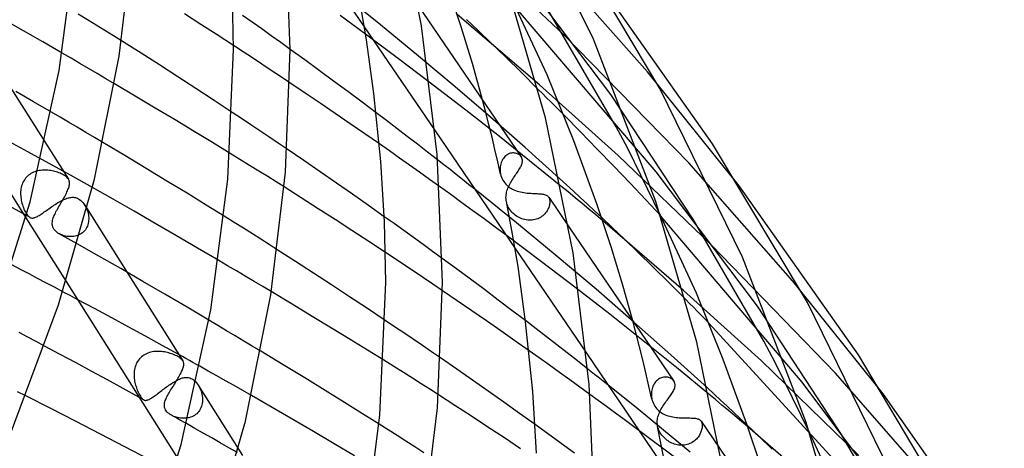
# Model space of a CAD drawing. Header units: millimetres. Extents: x -657 to 657, y -323 to 528.
# Tile 126 of 131: x 412 to 482, y 253 to 284. Entities that reach past the tile are written whole.
import ezdxf

# ---------------------------------------------------------------- set-up
doc = ezdxf.new("R2010")
doc.units = ezdxf.units.MM
doc.layers.add('HIDDEN', color=7, linetype='Continuous')
doc.layers.add('THICK', color=7, linetype='Continuous')

msp = doc.modelspace()

# ---------------------------------------------------------------- linework, layer by layer
at = {"layer": 'HIDDEN'}
for p, q in [((450.58, 282.505), (444.285, 288.509)), ((456.507, 279.889), (449.03, 288.315)), ((453.914, 278.284), (446.818, 287.691)), ((437.637, 283.223), (434.879, 285.44)), ((454.288, 276.006), (449.3, 284.597)), ((416.917, 283.577), (416.27, 283.975)), ((428.56, 283.409), (427.885, 283.887)), ((448.864, 278.984), (443.056, 283.944)), ((457.12, 272.833), (447.24, 284.376)), ((417.547, 283.188), (416.917, 283.577)), ((418.159, 282.808), (417.547, 283.188)), ((429.235, 282.93), (428.56, 283.409)), ((440.323, 281.015), (437.637, 283.223)), ((444.51, 282.834), (443.711, 283.588)), ((418.751, 282.44), (418.159, 282.808)), ((429.908, 282.45), (429.235, 282.93)), ((436.486, 283.078), (441.486, 275.726)), ((438.997, 280.749), (436.573, 282.552)), ((445.429, 281.951), (444.51, 282.834)), ((459.409, 273.454), (450.58, 282.505)), ((419.323, 282.082), (418.751, 282.44)), ((430.58, 281.968), (429.908, 282.45)), ((431.25, 281.485), (430.58, 281.968)), ((446.461, 280.948), (445.429, 281.951)), ((415.759, 280.856), (415.14, 281.217)), ((427.917, 281.315), (427.25, 281.752)), ((428.583, 280.877), (427.917, 281.315)), ((416.377, 280.495), (415.759, 280.856)), ((416.993, 280.134), (416.377, 280.495)), ((429.247, 280.439), (428.583, 280.877)), ((429.909, 280), (429.247, 280.439)), ((441.359, 278.961), (438.997, 280.749)), ((442.905, 278.844), (440.323, 281.015)), ((447.584, 279.843), (446.461, 280.948)), ((417.607, 279.773), (416.993, 280.134)), ((418.219, 279.412), (417.607, 279.773)), ((430.568, 279.561), (429.909, 280)), ((448.78, 278.655), (447.584, 279.843)), ((462.985, 271.837), (456.507, 279.889)), ((418.828, 279.053), (418.219, 279.412)), ((431.225, 279.122), (430.568, 279.561)), ((443.65, 277.195), (441.359, 278.961)), ((445.402, 276.697), (442.905, 278.844)), ((454.415, 273.991), (448.864, 278.984)), ((445.07, 277.034), (444.841, 277.906)), ((459.749, 269.434), (453.914, 278.284)), ((414.983, 276.69), (414.373, 277.048)), ((427.808, 276.594), (427.157, 277.026)), ((438.057, 276.447), (437.315, 277.009)), ((445.921, 275.413), (443.65, 277.195)), ((445.293, 276.162), (445.07, 277.034)), ((415.592, 276.332), (414.983, 276.69)), ((416.2, 275.974), (415.592, 276.332)), ((428.457, 276.161), (427.808, 276.594)), ((438.792, 275.888), (438.057, 276.447)), ((447.856, 274.537), (445.402, 276.697)), ((451.752, 275.654), (450.575, 276.85)), ((416.805, 275.615), (416.2, 275.974)), ((417.408, 275.258), (416.805, 275.615)), ((429.103, 275.729), (428.457, 276.161)), ((429.747, 275.297), (429.103, 275.729)), ((439.519, 275.332), (438.792, 275.888)), ((445.509, 275.289), (445.293, 276.162)), ((452.936, 274.441), (451.752, 275.654)), ((455.106, 274.468), (454.288, 276.006)), ((412.698, 274.249), (411.165, 275.082)), ((413.92, 274.938), (415.573, 272.314)), ((418.008, 274.901), (417.408, 275.258)), ((430.387, 274.865), (429.747, 275.297)), ((431.024, 274.434), (430.387, 274.865)), ((440.237, 274.779), (439.519, 275.332)), ((445.718, 274.416), (445.509, 275.289)), ((448.17, 273.616), (445.921, 275.413)), ((414.213, 273.419), (412.698, 274.249)), ((427.7, 273.702), (426.995, 274.135)), ((438.261, 274.302), (437.551, 274.799)), ((438.969, 273.803), (438.261, 274.302)), ((440.951, 274.227), (440.237, 274.779)), ((441.664, 273.671), (440.951, 274.227)), ((445.92, 273.542), (445.718, 274.416)), ((446.822, 274.137), (446.751, 274.115)), ((446.893, 274.152), (446.822, 274.137)), ((446.964, 274.16), (446.893, 274.152)), ((447.033, 274.162), (446.964, 274.16)), ((447.101, 274.158), (447.033, 274.162)), ((447.166, 274.148), (447.101, 274.158)), ((447.229, 274.132), (447.166, 274.148)), ((447.289, 274.112), (447.229, 274.132)), ((450.269, 272.366), (447.856, 274.537)), ((454.11, 273.226), (452.936, 274.441)), ((457.418, 269.751), (455.106, 274.468)), ((428.38, 273.282), (427.7, 273.702)), ((439.677, 273.303), (438.969, 273.803)), ((446.115, 272.668), (445.92, 273.542)), ((446.15, 273.455), (446.124, 273.366)), ((446.182, 273.54), (446.15, 273.455)), ((446.22, 273.622), (446.182, 273.54)), ((446.262, 273.7), (446.22, 273.622)), ((446.31, 273.773), (446.262, 273.7)), ((446.363, 273.841), (446.31, 273.773)), ((446.42, 273.903), (446.363, 273.841)), ((446.481, 273.959), (446.42, 273.903)), ((446.545, 274.008), (446.481, 273.959)), ((446.612, 274.051), (446.545, 274.008)), ((446.681, 274.087), (446.612, 274.051)), ((446.751, 274.115), (446.681, 274.087)), ((447.346, 274.086), (447.289, 274.112)), ((447.399, 274.056), (447.346, 274.086)), ((447.447, 274.023), (447.399, 274.056)), ((447.492, 273.985), (447.447, 274.023)), ((447.531, 273.944), (447.492, 273.985)), ((447.565, 273.9), (447.531, 273.944)), ((450.382, 271.818), (448.17, 273.616)), ((460.991, 267.662), (454.415, 273.991)), ((466.759, 265.108), (459.409, 273.454)), ((413.02, 272.756), (412.93, 272.706)), ((413.113, 272.8), (413.02, 272.756)), ((413.208, 272.838), (413.113, 272.8)), ((413.306, 272.87), (413.208, 272.838)), ((413.405, 272.897), (413.306, 272.87)), ((413.507, 272.918), (413.405, 272.897)), ((413.609, 272.934), (413.507, 272.918)), ((413.712, 272.945), (413.609, 272.934)), ((413.816, 272.951), (413.712, 272.945)), ((413.92, 272.952), (413.816, 272.951)), ((414.023, 272.949), (413.92, 272.952)), ((414.126, 272.942), (414.023, 272.949)), ((414.228, 272.931), (414.126, 272.942)), ((415.723, 272.583), (414.213, 273.419)), ((414.329, 272.916), (414.228, 272.931)), ((414.429, 272.898), (414.329, 272.916)), ((414.528, 272.876), (414.429, 272.898)), ((414.624, 272.851), (414.528, 272.876)), ((414.719, 272.824), (414.624, 272.851)), ((414.81, 272.794), (414.719, 272.824)), ((414.899, 272.762), (414.81, 272.794)), ((414.985, 272.728), (414.899, 272.762)), ((429.034, 272.877), (428.38, 273.282)), ((429.659, 272.487), (429.034, 272.877)), ((440.384, 272.801), (439.677, 273.303)), ((441.09, 272.297), (440.384, 272.801)), ((446.081, 273.09), (446.079, 272.995)), ((446.079, 272.995), (446.08, 272.941)), ((446.08, 272.941), (446.083, 272.887)), ((446.09, 273.183), (446.081, 273.09)), ((446.083, 272.887), (446.088, 272.832)), ((446.088, 272.832), (446.095, 272.778)), ((446.104, 273.276), (446.09, 273.183)), ((446.095, 272.778), (446.104, 272.723)), ((446.124, 273.366), (446.104, 273.276)), ((455.261, 272.022), (454.11, 273.226)), ((464.259, 263.323), (457.12, 272.833)), ((412.38, 272.113), (412.337, 272.02)), ((412.429, 272.203), (412.38, 272.113)), ((412.485, 272.29), (412.429, 272.203)), ((412.546, 272.372), (412.485, 272.29)), ((412.613, 272.449), (412.546, 272.372)), ((412.685, 272.521), (412.613, 272.449)), ((412.762, 272.588), (412.685, 272.521)), ((412.844, 272.65), (412.762, 272.588)), ((412.93, 272.706), (412.844, 272.65)), ((415.066, 272.693), (414.985, 272.728)), ((415.143, 272.656), (415.066, 272.693)), ((415.216, 272.617), (415.143, 272.656)), ((415.298, 272.569), (415.216, 272.617)), ((415.372, 272.519), (415.298, 272.569)), ((415.436, 272.468), (415.372, 272.519)), ((415.491, 272.416), (415.436, 272.468)), ((415.538, 272.363), (415.491, 272.416)), ((415.576, 272.309), (415.538, 272.363)), ((415.603, 272.26), (415.576, 272.309)), ((415.623, 272.21), (415.603, 272.26)), ((415.638, 272.158), (415.623, 272.21)), ((415.648, 272.103), (415.638, 272.158)), ((415.652, 272.047), (415.648, 272.103)), ((415.651, 271.988), (415.652, 272.047)), ((417.269, 271.718), (415.723, 272.583)), ((430.255, 272.114), (429.659, 272.487)), ((430.819, 271.759), (430.255, 272.114)), ((441.794, 271.791), (441.09, 272.297)), ((446.104, 272.723), (446.115, 272.668)), ((446.115, 272.668), (446.143, 272.559)), ((446.143, 272.559), (446.179, 272.451)), ((446.179, 272.451), (446.224, 272.344)), ((446.224, 272.344), (446.278, 272.24)), ((446.278, 272.24), (446.339, 272.141)), ((446.339, 272.141), (446.407, 272.047)), ((446.407, 272.047), (446.482, 271.958)), ((412.201, 271.423), (412.197, 271.321)), ((412.209, 271.525), (412.201, 271.423)), ((412.224, 271.627), (412.209, 271.525)), ((412.243, 271.728), (412.224, 271.627)), ((412.268, 271.827), (412.243, 271.728)), ((412.3, 271.925), (412.268, 271.827)), ((412.337, 272.02), (412.3, 271.925)), ((415.435, 271.322), (415.476, 271.409)), ((415.476, 271.409), (415.513, 271.492)), ((415.513, 271.492), (415.546, 271.572)), ((415.546, 271.572), (415.575, 271.65)), ((415.575, 271.65), (415.6, 271.724)), ((415.6, 271.724), (415.62, 271.794)), ((415.62, 271.794), (415.635, 271.862)), ((415.635, 271.862), (415.646, 271.926)), ((415.646, 271.926), (415.651, 271.988)), ((447.25, 269.212), (444.295, 271.595)), ((446.482, 271.958), (446.565, 271.875)), ((446.565, 271.875), (446.654, 271.798)), ((446.654, 271.798), (446.748, 271.727)), ((446.748, 271.727), (446.848, 271.663)), ((446.848, 271.663), (446.951, 271.606)), ((446.951, 271.606), (447.058, 271.554)), ((447.058, 271.554), (447.169, 271.509)), ((447.169, 271.509), (447.282, 271.469)), ((447.282, 271.469), (447.398, 271.434)), ((447.398, 271.434), (447.516, 271.405)), ((447.516, 271.405), (447.636, 271.38)), ((447.636, 271.38), (447.758, 271.359)), ((447.758, 271.359), (447.881, 271.342)), ((456.373, 270.844), (455.261, 272.022)), ((412.197, 271.321), (412.198, 271.219)), ((412.198, 271.219), (412.203, 271.117)), ((412.203, 271.117), (412.212, 271.016)), ((412.212, 271.016), (412.226, 270.917)), ((412.226, 270.917), (412.242, 270.818)), ((412.242, 270.818), (412.263, 270.722)), ((412.263, 270.722), (412.29, 270.61)), ((414.814, 270.634), (414.901, 270.686)), ((414.901, 270.686), (414.987, 270.735)), ((414.987, 270.735), (415.071, 270.781)), ((415.015, 270.561), (415.072, 270.659)), ((415.071, 270.781), (415.154, 270.824)), ((415.072, 270.659), (415.129, 270.757)), ((415.129, 270.757), (415.185, 270.855)), ((415.154, 270.824), (415.236, 270.864)), ((415.185, 270.855), (415.239, 270.952)), ((415.236, 270.864), (415.317, 270.9)), ((415.239, 270.952), (415.292, 271.047)), ((415.292, 271.047), (415.342, 271.141)), ((415.317, 270.9), (415.396, 270.931)), ((415.342, 271.141), (415.39, 271.233)), ((415.39, 271.233), (415.435, 271.322)), ((415.396, 270.931), (415.475, 270.959)), ((415.475, 270.959), (415.551, 270.983)), ((415.551, 270.983), (415.627, 271.002)), ((415.627, 271.002), (415.703, 271.016)), ((415.703, 271.016), (415.778, 271.025)), ((415.778, 271.025), (415.852, 271.029)), ((415.852, 271.029), (415.926, 271.027)), ((415.926, 271.027), (415.999, 271.019)), ((415.999, 271.019), (416.072, 271.004)), ((416.072, 271.004), (416.144, 270.983)), ((416.144, 270.983), (416.215, 270.955)), ((416.215, 270.955), (416.285, 270.92)), ((416.285, 270.92), (416.371, 270.866)), ((416.371, 270.866), (416.454, 270.802)), ((416.454, 270.802), (416.533, 270.728)), ((416.533, 270.728), (416.607, 270.645)), ((446.547, 270.625), (446.524, 270.723)), ((447.881, 271.342), (448.004, 271.328)), ((448.004, 271.328), (448.126, 271.317)), ((448.126, 271.317), (448.246, 271.309)), ((448.246, 271.309), (448.364, 271.302)), ((448.364, 271.302), (448.478, 271.297)), ((448.478, 271.297), (448.589, 271.293)), ((448.589, 271.293), (448.695, 271.288)), ((448.695, 271.288), (448.796, 271.283)), ((448.796, 271.283), (448.891, 271.276)), ((448.891, 271.276), (448.98, 271.268)), ((448.98, 271.268), (449.063, 271.258)), ((449.063, 271.258), (449.141, 271.244)), ((449.141, 271.244), (449.212, 271.228)), ((449.212, 271.228), (449.277, 271.207)), ((449.277, 271.207), (449.336, 271.183)), ((449.336, 271.183), (449.388, 271.154)), ((449.388, 271.154), (449.435, 271.121)), ((449.435, 271.121), (449.476, 271.083)), ((449.476, 271.083), (449.511, 271.039)), ((449.511, 271.039), (449.527, 271.014)), ((449.513, 271.036), (450.931, 268.952)), ((449.527, 271.014), (449.542, 270.988)), ((449.542, 270.988), (449.554, 270.959)), ((449.554, 270.959), (449.566, 270.93)), ((449.566, 270.93), (449.575, 270.899)), ((449.575, 270.899), (449.583, 270.867)), ((449.583, 270.867), (449.592, 270.808)), ((449.596, 270.68), (449.59, 270.612)), ((449.592, 270.808), (449.597, 270.746)), ((449.597, 270.746), (449.596, 270.68)), ((457.432, 269.707), (456.373, 270.844)), ((412.29, 270.61), (412.321, 270.502)), ((412.321, 270.502), (412.355, 270.398)), ((412.355, 270.398), (412.392, 270.298)), ((412.392, 270.298), (412.433, 270.197)), ((412.433, 270.197), (412.481, 270.091)), ((412.481, 270.091), (412.536, 269.983)), ((412.536, 269.983), (412.597, 269.878)), ((413.789, 269.935), (413.867, 269.989)), ((413.867, 269.989), (413.948, 270.046)), ((413.948, 270.046), (414.031, 270.104)), ((414.031, 270.104), (414.115, 270.164)), ((414.115, 270.164), (414.201, 270.224)), ((414.201, 270.224), (414.287, 270.285)), ((414.287, 270.285), (414.375, 270.346)), ((414.375, 270.346), (414.464, 270.406)), ((414.464, 270.406), (414.552, 270.466)), ((414.552, 270.466), (414.64, 270.524)), ((414.64, 270.524), (414.727, 270.58)), ((414.653, 269.904), (414.698, 269.993)), ((414.698, 269.993), (414.746, 270.084)), ((414.727, 270.58), (414.814, 270.634)), ((414.746, 270.084), (414.797, 270.177)), ((414.797, 270.177), (414.849, 270.272)), ((414.849, 270.272), (414.904, 270.367)), ((414.904, 270.367), (414.959, 270.463)), ((414.959, 270.463), (415.015, 270.561)), ((416.607, 270.645), (416.677, 270.556)), ((416.677, 270.556), (416.74, 270.46)), ((416.731, 270.474), (419.723, 265.724)), ((416.74, 270.46), (416.79, 270.374)), ((416.79, 270.374), (416.836, 270.284)), ((416.836, 270.284), (416.876, 270.191)), ((416.876, 270.191), (416.912, 270.095)), ((416.912, 270.095), (416.943, 269.998)), ((416.943, 269.998), (416.968, 269.898)), ((446.578, 270.527), (446.547, 270.625)), ((446.616, 270.431), (446.578, 270.527)), ((446.661, 270.338), (446.616, 270.431)), ((446.713, 270.247), (446.661, 270.338)), ((446.771, 270.158), (446.713, 270.247)), ((446.836, 270.071), (446.771, 270.158)), ((446.908, 269.988), (446.836, 270.071)), ((446.984, 269.91), (446.908, 269.988)), ((449.35, 270.007), (449.295, 269.932)), ((449.4, 270.083), (449.35, 270.007)), ((449.444, 270.16), (449.4, 270.083)), ((449.482, 270.238), (449.444, 270.16)), ((449.515, 270.315), (449.482, 270.238)), ((449.542, 270.392), (449.515, 270.315)), ((449.563, 270.467), (449.542, 270.392)), ((449.579, 270.541), (449.563, 270.467)), ((449.59, 270.612), (449.579, 270.541)), ((412.472, 269.811), (412.395, 269.854)), ((412.548, 269.769), (412.472, 269.811)), ((412.625, 269.727), (412.548, 269.769)), ((412.569, 269.577), (415.409, 265.068)), ((412.597, 269.878), (412.66, 269.785)), ((412.701, 269.685), (412.625, 269.727)), ((412.66, 269.785), (412.718, 269.713)), ((412.777, 269.643), (412.701, 269.685)), ((412.718, 269.713), (412.77, 269.661)), ((412.77, 269.661), (412.816, 269.624)), ((412.854, 269.601), (412.777, 269.643)), ((412.816, 269.624), (412.858, 269.598)), ((412.858, 269.598), (412.898, 269.58)), ((412.898, 269.58), (412.939, 269.567)), ((412.939, 269.567), (412.981, 269.56)), ((412.981, 269.56), (413.024, 269.558)), ((413.024, 269.558), (413.068, 269.561)), ((413.068, 269.561), (413.115, 269.569)), ((413.115, 269.569), (413.163, 269.582)), ((413.163, 269.582), (413.213, 269.599)), ((413.213, 269.599), (413.266, 269.62)), ((413.266, 269.62), (413.322, 269.646)), ((413.322, 269.646), (413.38, 269.676)), ((413.38, 269.676), (413.441, 269.711)), ((413.441, 269.711), (413.505, 269.749)), ((413.505, 269.749), (413.572, 269.79)), ((413.572, 269.79), (413.642, 269.836)), ((413.642, 269.836), (413.714, 269.884)), ((413.714, 269.884), (413.789, 269.935)), ((414.431, 269.206), (414.44, 269.299)), ((414.44, 269.299), (414.457, 269.393)), ((414.457, 269.393), (414.482, 269.489)), ((414.482, 269.489), (414.508, 269.568)), ((414.508, 269.568), (414.538, 269.649)), ((414.538, 269.649), (414.573, 269.732)), ((414.573, 269.732), (414.611, 269.817)), ((414.611, 269.817), (414.653, 269.904)), ((416.968, 269.898), (416.988, 269.797)), ((416.993, 269.289), (416.974, 269.19)), ((416.988, 269.797), (417.002, 269.695)), ((417.005, 269.389), (416.993, 269.289)), ((417.002, 269.695), (417.009, 269.593)), ((417.011, 269.491), (417.005, 269.389)), ((417.009, 269.593), (417.011, 269.491)), ((427.281, 269.258), (426.591, 269.688)), ((438.585, 269.17), (437.9, 269.659)), ((447.064, 269.837), (446.984, 269.91)), ((447.148, 269.769), (447.064, 269.837)), ((447.236, 269.706), (447.148, 269.769)), ((447.326, 269.649), (447.236, 269.706)), ((447.419, 269.597), (447.326, 269.649)), ((447.515, 269.551), (447.419, 269.597)), ((447.614, 269.51), (447.515, 269.551)), ((447.715, 269.475), (447.614, 269.51)), ((447.818, 269.447), (447.715, 269.475)), ((447.923, 269.425), (447.818, 269.447)), ((448.029, 269.41), (447.923, 269.425)), ((448.135, 269.403), (448.029, 269.41)), ((448.242, 269.402), (448.135, 269.403)), ((448.347, 269.41), (448.242, 269.402)), ((448.452, 269.425), (448.347, 269.41)), ((448.555, 269.447), (448.452, 269.425)), ((448.655, 269.477), (448.555, 269.447)), ((448.751, 269.515), (448.655, 269.477)), ((448.843, 269.558), (448.751, 269.515)), ((448.932, 269.609), (448.843, 269.558)), ((449.015, 269.665), (448.932, 269.609)), ((449.094, 269.726), (449.015, 269.665)), ((449.167, 269.791), (449.094, 269.726)), ((449.234, 269.86), (449.167, 269.791)), ((449.295, 269.932), (449.234, 269.86)), ((454.008, 268.897), (453.248, 269.614)), ((459.05, 264.446), (453.33, 269.373)), ((467.425, 257.969), (457.446, 269.692)), ((464.713, 260.868), (459.749, 269.434)), ((414.432, 269.116), (414.431, 269.206)), ((414.444, 269.027), (414.432, 269.116)), ((414.468, 268.941), (414.444, 269.027)), ((414.503, 268.858), (414.468, 268.941)), ((414.55, 268.777), (414.503, 268.858)), ((414.61, 268.699), (414.55, 268.777)), ((414.679, 268.627), (414.61, 268.699)), ((414.756, 268.562), (414.679, 268.627)), ((416.644, 268.59), (416.57, 268.525)), ((416.711, 268.662), (416.644, 268.59)), ((416.772, 268.739), (416.711, 268.662)), ((416.827, 268.821), (416.772, 268.739)), ((416.874, 268.907), (416.827, 268.821)), ((416.915, 268.998), (416.874, 268.907)), ((416.948, 269.093), (416.915, 268.998)), ((416.974, 269.19), (416.948, 269.093)), ((427.942, 268.844), (427.281, 269.258)), ((428.574, 268.446), (427.942, 268.844)), ((439.269, 268.68), (438.585, 269.17)), ((439.952, 268.188), (439.269, 268.68)), ((450.118, 266.845), (447.25, 269.212)), ((454.878, 268.062), (454.008, 268.897)), ((414.838, 268.503), (414.756, 268.562)), ((414.923, 268.452), (414.838, 268.503)), ((415.134, 268.334), (414.922, 268.452)), ((415.019, 268.402), (414.94, 268.443)), ((415.102, 268.367), (415.019, 268.402)), ((415.188, 268.335), (415.102, 268.367)), ((415.346, 268.215), (415.134, 268.334)), ((415.277, 268.308), (415.188, 268.335)), ((415.368, 268.285), (415.277, 268.308)), ((415.56, 268.095), (415.346, 268.215)), ((415.462, 268.267), (415.368, 268.285)), ((415.558, 268.254), (415.462, 268.267)), ((415.655, 268.247), (415.558, 268.254)), ((415.774, 267.975), (415.56, 268.095)), ((415.753, 268.246), (415.655, 268.247)), ((415.851, 268.25), (415.753, 268.246)), ((415.989, 267.854), (415.774, 267.975)), ((415.948, 268.261), (415.851, 268.25)), ((416.044, 268.278), (415.948, 268.261)), ((416.139, 268.302), (416.044, 268.278)), ((416.232, 268.333), (416.139, 268.302)), ((416.323, 268.371), (416.232, 268.333)), ((416.409, 268.416), (416.323, 268.371)), ((416.492, 268.467), (416.409, 268.416)), ((416.57, 268.525), (416.492, 268.467)), ((429.175, 268.066), (428.574, 268.446)), ((429.755, 267.697), (429.175, 268.066)), ((440.633, 267.696), (439.952, 268.188)), ((449.014, 266.468), (446.503, 268.35)), ((455.848, 267.12), (454.878, 268.062)), ((416.205, 267.732), (415.989, 267.854)), ((430.335, 267.326), (429.755, 267.697)), ((441.311, 267.203), (440.633, 267.696)), ((441.987, 266.71), (441.311, 267.203)), ((447.14, 267.412), (452.177, 260.007)), ((469.775, 258.603), (460.991, 267.662)), ((426.826, 266.193), (426.195, 266.565)), ((438.656, 266.673), (437.979, 267.122)), ((439.33, 266.224), (438.656, 266.673)), ((452.864, 264.523), (450.118, 266.845)), ((456.902, 266.085), (455.848, 267.12)), ((412.19, 265.929), (411.586, 266.244)), ((412.792, 265.614), (412.19, 265.929)), ((427.452, 265.822), (426.826, 266.193)), ((428.074, 265.453), (427.452, 265.822)), ((440.002, 265.774), (439.33, 266.224)), ((451.452, 264.608), (449.014, 266.468)), ((458.023, 264.973), (456.902, 266.085)), ((413.393, 265.299), (412.792, 265.614)), ((413.992, 264.983), (413.393, 265.299)), ((428.692, 265.085), (428.074, 265.453)), ((440.671, 265.325), (440.002, 265.774)), ((441.336, 264.876), (440.671, 265.325)), ((473.149, 257.143), (466.759, 265.108)), ((414.588, 264.668), (413.992, 264.983)), ((415.184, 264.353), (414.588, 264.668)), ((429.304, 264.72), (428.692, 265.085)), ((429.91, 264.358), (429.304, 264.72)), ((441.999, 264.428), (441.336, 264.876)), ((453.834, 262.756), (451.452, 264.608)), ((455.534, 262.212), (452.864, 264.523)), ((459.196, 263.8), (458.023, 264.973)), ((464.544, 259.47), (459.05, 264.446)), ((417.422, 263.158), (416.2, 263.812)), ((418.635, 262.506), (417.422, 263.158)), ((470.203, 254.264), (464.259, 263.323)), ((419.838, 261.854), (418.635, 262.506)), ((426.131, 261.968), (425.51, 262.337)), ((438.627, 261.879), (437.967, 262.323)), ((448.619, 261.74), (447.873, 262.311)), ((456.201, 260.881), (453.834, 262.756)), ((421.03, 261.204), (419.838, 261.854)), ((426.748, 261.6), (426.131, 261.968)), ((439.283, 261.436), (438.627, 261.879)), ((449.356, 261.172), (448.619, 261.74)), ((455.705, 261.37), (455.462, 262.289)), ((458.156, 259.886), (455.534, 262.212)), ((473.314, 248.513), (460.841, 262.138)), ((412.698, 261.146), (412.102, 261.461)), ((413.292, 260.831), (412.698, 261.146)), ((422.211, 260.556), (421.03, 261.204)), ((427.36, 261.234), (426.748, 261.6)), ((427.968, 260.87), (427.36, 261.234)), ((439.937, 260.993), (439.283, 261.436)), ((440.586, 260.551), (439.937, 260.993)), ((450.089, 260.605), (449.356, 261.172)), ((455.941, 260.45), (455.705, 261.37)), ((413.886, 260.516), (413.292, 260.831)), ((423.388, 259.906), (422.211, 260.556)), ((428.57, 260.508), (427.968, 260.87)), ((429.166, 260.149), (428.57, 260.508)), ((441.232, 260.109), (440.586, 260.551)), ((450.822, 260.034), (450.089, 260.605)), ((456.169, 259.53), (455.941, 260.45)), ((458.536, 258.998), (456.201, 260.881)), ((465.524, 259.339), (464.713, 260.868)), ((420.595, 259.598), (420.529, 259.516)), ((420.666, 259.675), (420.595, 259.598)), ((420.743, 259.746), (420.666, 259.675)), ((420.824, 259.811), (420.743, 259.746)), ((420.911, 259.871), (420.824, 259.811)), ((421.002, 259.925), (420.911, 259.871)), ((421.097, 259.972), (421.002, 259.925)), ((421.195, 260.013), (421.097, 259.972)), ((421.296, 260.048), (421.195, 260.013)), ((421.398, 260.077), (421.296, 260.048)), ((421.503, 260.099), (421.398, 260.077)), ((421.609, 260.117), (421.503, 260.099)), ((421.716, 260.128), (421.609, 260.117)), ((421.824, 260.135), (421.716, 260.128)), ((421.932, 260.136), (421.824, 260.135)), ((422.041, 260.132), (421.932, 260.136)), ((422.149, 260.124), (422.041, 260.132)), ((422.256, 260.112), (422.149, 260.124)), ((422.362, 260.096), (422.256, 260.112)), ((422.467, 260.075), (422.362, 260.096)), ((422.571, 260.052), (422.467, 260.075)), ((422.673, 260.025), (422.571, 260.052)), ((422.774, 259.995), (422.673, 260.025)), ((422.871, 259.963), (422.774, 259.995)), ((422.966, 259.928), (422.871, 259.963)), ((423.058, 259.891), (422.966, 259.928)), ((423.145, 259.853), (423.058, 259.891)), ((423.228, 259.813), (423.145, 259.853)), ((423.306, 259.771), (423.228, 259.813)), ((423.391, 259.721), (423.306, 259.771)), ((423.466, 259.671), (423.391, 259.721)), ((423.53, 259.621), (423.466, 259.671)), ((423.583, 259.571), (423.53, 259.621)), ((423.626, 259.522), (423.583, 259.571)), ((423.659, 259.474), (423.626, 259.522)), ((441.873, 259.669), (441.232, 260.109)), ((448.845, 259.675), (448.123, 260.186)), ((449.565, 259.161), (448.845, 259.675)), ((451.554, 259.46), (450.822, 260.034)), ((456.389, 258.61), (456.169, 259.53)), ((460.731, 257.548), (458.156, 259.886)), ((420.247, 258.849), (420.231, 258.746)), ((420.268, 258.951), (420.247, 258.849)), ((420.296, 259.052), (420.268, 258.951)), ((420.33, 259.151), (420.296, 259.052)), ((420.37, 259.247), (420.33, 259.151)), ((420.416, 259.34), (420.37, 259.247)), ((420.469, 259.43), (420.416, 259.34)), ((420.529, 259.516), (420.469, 259.43)), ((425.463, 258.744), (424.865, 259.081)), ((438.58, 259.061), (437.86, 259.511)), ((439.256, 258.636), (438.58, 259.061)), ((450.285, 258.646), (449.565, 259.161)), ((452.284, 258.885), (451.554, 259.46)), ((460.823, 257.122), (458.536, 258.998)), ((471.432, 252.785), (464.544, 259.47)), ((467.968, 254.345), (465.524, 259.339)), ((420.22, 258.642), (420.215, 258.539)), ((420.215, 258.539), (420.215, 258.435)), ((420.215, 258.435), (420.22, 258.331)), ((420.231, 258.746), (420.22, 258.642)), ((420.22, 258.331), (420.228, 258.229)), ((420.228, 258.229), (420.241, 258.129)), ((423.261, 258.105), (423.339, 258.143)), ((423.339, 258.143), (423.416, 258.178)), ((423.416, 258.178), (423.491, 258.208)), ((423.491, 258.208), (423.564, 258.234)), ((423.564, 258.234), (423.637, 258.256)), ((423.637, 258.256), (423.708, 258.273)), ((423.708, 258.273), (423.778, 258.286)), ((423.778, 258.286), (423.85, 258.293)), ((423.85, 258.293), (423.923, 258.295)), ((423.923, 258.295), (423.997, 258.291)), ((423.997, 258.291), (424.072, 258.279)), ((424.072, 258.279), (424.149, 258.259)), ((424.149, 258.259), (424.225, 258.23)), ((424.225, 258.23), (424.3, 258.193)), ((424.3, 258.193), (424.388, 258.138)), ((424.388, 258.138), (424.473, 258.071)), ((426.065, 258.404), (425.463, 258.744)), ((426.671, 258.061), (426.065, 258.404)), ((439.887, 258.236), (439.256, 258.636)), ((440.498, 257.847), (439.887, 258.236)), ((451.003, 258.13), (450.285, 258.646)), ((451.718, 257.613), (451.003, 258.13)), ((456.602, 257.689), (456.389, 258.61)), ((457.266, 258.164), (457.198, 258.112)), ((457.338, 258.208), (457.266, 258.164)), ((457.411, 258.245), (457.338, 258.208)), ((457.486, 258.275), (457.411, 258.245)), ((457.562, 258.297), (457.486, 258.275)), ((457.638, 258.312), (457.562, 258.297)), ((457.714, 258.32), (457.638, 258.312)), ((457.788, 258.321), (457.714, 258.32)), ((457.86, 258.315), (457.788, 258.321)), ((457.93, 258.304), (457.86, 258.315)), ((457.997, 258.286), (457.93, 258.304)), ((458.061, 258.264), (457.997, 258.286)), ((458.122, 258.236), (458.061, 258.264)), ((458.178, 258.204), (458.122, 258.236)), ((458.229, 258.168), (458.178, 258.204)), ((458.276, 258.128), (458.229, 258.168)), ((477.012, 250.325), (469.775, 258.603)), ((420.241, 258.129), (420.257, 258.03)), ((420.257, 258.03), (420.277, 257.933)), ((420.277, 257.933), (420.299, 257.838)), ((420.299, 257.838), (420.325, 257.743)), ((420.325, 257.743), (420.353, 257.651)), ((420.353, 257.651), (420.383, 257.561)), ((420.383, 257.561), (420.416, 257.472)), ((420.416, 257.472), (420.452, 257.382)), ((422.252, 257.433), (422.338, 257.497)), ((422.338, 257.497), (422.424, 257.561)), ((422.424, 257.561), (422.51, 257.624)), ((422.51, 257.624), (422.596, 257.686)), ((422.596, 257.686), (422.683, 257.747)), ((422.683, 257.747), (422.768, 257.806)), ((422.768, 257.806), (422.853, 257.863)), ((422.853, 257.863), (422.936, 257.917)), ((422.936, 257.917), (423.019, 257.968)), ((423.019, 257.968), (423.101, 258.017)), ((423.101, 258.017), (423.182, 258.063)), ((423.182, 258.063), (423.261, 258.105)), ((424.473, 258.071), (424.553, 257.996)), ((424.553, 257.996), (424.628, 257.911)), ((424.628, 257.911), (424.698, 257.819)), ((424.698, 257.819), (424.763, 257.721)), ((424.753, 257.737), (427.882, 252.769)), ((424.763, 257.721), (424.817, 257.627)), ((424.817, 257.627), (424.866, 257.53)), ((424.866, 257.53), (424.91, 257.43)), ((427.281, 257.714), (426.671, 258.061)), ((427.893, 257.364), (427.281, 257.714)), ((441.108, 257.456), (440.498, 257.847)), ((441.719, 257.065), (441.108, 257.456)), ((452.432, 257.095), (451.718, 257.613)), ((455.686, 256.16), (453.712, 257.749)), ((456.808, 256.768), (456.602, 257.689)), ((456.818, 257.488), (456.797, 257.393)), ((456.846, 257.581), (456.818, 257.488)), ((456.879, 257.671), (456.846, 257.581)), ((456.919, 257.757), (456.879, 257.671)), ((456.965, 257.839), (456.919, 257.757)), ((457.015, 257.916), (456.965, 257.839)), ((457.071, 257.987), (457.015, 257.916)), ((457.132, 258.053), (457.071, 257.987)), ((457.198, 258.112), (457.132, 258.053)), ((458.317, 258.085), (458.276, 258.128)), ((458.353, 258.038), (458.317, 258.085)), ((474.606, 248.357), (467.425, 257.969)), ((412.566, 256.986), (411.969, 257.287)), ((420.452, 257.382), (420.49, 257.293)), ((420.49, 257.293), (420.531, 257.206)), ((420.531, 257.206), (420.573, 257.123)), ((420.609, 256.872), (420.551, 256.904)), ((420.573, 257.123), (420.617, 257.044)), ((420.668, 256.839), (420.609, 256.872)), ((420.617, 257.044), (420.659, 256.973)), ((420.659, 256.973), (420.701, 256.91)), ((420.726, 256.807), (420.668, 256.839)), ((420.701, 256.91), (420.742, 256.855)), ((420.784, 256.775), (420.726, 256.807)), ((420.742, 256.855), (420.783, 256.808)), ((420.783, 256.808), (420.823, 256.768)), ((420.842, 256.743), (420.784, 256.775)), ((420.823, 256.768), (420.862, 256.735)), ((420.9, 256.711), (420.842, 256.743)), ((421.222, 256.717), (421.271, 256.74)), ((421.271, 256.74), (421.323, 256.766)), ((421.323, 256.766), (421.378, 256.797)), ((421.378, 256.797), (421.435, 256.833)), ((421.435, 256.833), (421.496, 256.872)), ((421.496, 256.872), (421.559, 256.915)), ((421.559, 256.915), (421.626, 256.962)), ((421.626, 256.962), (421.695, 257.012)), ((421.695, 257.012), (421.768, 257.066)), ((421.768, 257.066), (421.844, 257.122)), ((421.844, 257.122), (421.921, 257.181)), ((421.921, 257.181), (422.001, 257.242)), ((422.001, 257.242), (422.083, 257.304)), ((422.083, 257.304), (422.167, 257.368)), ((422.167, 257.368), (422.252, 257.433)), ((424.91, 257.43), (424.948, 257.327)), ((424.948, 257.327), (424.981, 257.221)), ((424.981, 257.221), (425.008, 257.114)), ((425.008, 257.114), (425.028, 257.005)), ((425.028, 257.005), (425.042, 256.896)), ((425.042, 256.896), (425.05, 256.786)), ((425.05, 256.786), (425.05, 256.677)), ((428.507, 257.012), (427.893, 257.364)), ((456.773, 257.198), (456.771, 257.098)), ((456.771, 257.098), (456.772, 257.043)), ((456.772, 257.043), (456.775, 256.989)), ((456.782, 257.296), (456.773, 257.198)), ((456.775, 256.989), (456.781, 256.933)), ((456.781, 256.933), (456.788, 256.878)), ((456.797, 257.393), (456.782, 257.296)), ((456.788, 256.878), (456.797, 256.823)), ((456.797, 256.823), (456.808, 256.768)), ((456.808, 256.768), (456.834, 256.663)), ((420.862, 256.735), (420.901, 256.71)), ((420.901, 256.71), (420.937, 256.693)), ((420.937, 256.693), (420.974, 256.682)), ((420.974, 256.682), (421.011, 256.676)), ((421.011, 256.676), (421.049, 256.675)), ((421.049, 256.675), (421.089, 256.678)), ((421.089, 256.678), (421.131, 256.687)), ((421.131, 256.687), (421.175, 256.7)), ((421.175, 256.7), (421.222, 256.717)), ((424.894, 256.059), (424.842, 255.969)), ((424.94, 256.154), (424.894, 256.059)), ((424.978, 256.254), (424.94, 256.154)), ((425.007, 256.357), (424.978, 256.254)), ((425.029, 256.462), (425.007, 256.357)), ((425.043, 256.569), (425.029, 256.462)), ((425.05, 256.677), (425.043, 256.569)), ((457.626, 254.575), (455.686, 256.16)), ((456.834, 256.663), (456.869, 256.559)), ((456.869, 256.559), (456.911, 256.457)), ((456.911, 256.457), (456.959, 256.359)), ((456.959, 256.359), (457.014, 256.265)), ((457.014, 256.265), (457.076, 256.176)), ((457.076, 256.176), (457.144, 256.091)), ((457.144, 256.091), (457.218, 256.012)), ((422.938, 255.582), (422.856, 255.625)), ((423.022, 255.545), (422.938, 255.582)), ((423.109, 255.511), (423.022, 255.545)), ((423.199, 255.481), (423.109, 255.511)), ((423.293, 255.456), (423.199, 255.481)), ((423.389, 255.435), (423.293, 255.456)), ((423.488, 255.419), (423.389, 255.435)), ((423.588, 255.409), (423.488, 255.419)), ((423.69, 255.404), (423.588, 255.409)), ((423.793, 255.405), (423.69, 255.404)), ((423.895, 255.413), (423.793, 255.405)), ((423.997, 255.428), (423.895, 255.413)), ((424.097, 255.449), (423.997, 255.428)), ((424.196, 255.478), (424.097, 255.449)), ((424.293, 255.514), (424.196, 255.478)), ((424.386, 255.557), (424.293, 255.514)), ((424.475, 255.608), (424.386, 255.557)), ((424.56, 255.666), (424.475, 255.608)), ((424.64, 255.732), (424.56, 255.666)), ((424.714, 255.805), (424.64, 255.732)), ((424.781, 255.884), (424.714, 255.805)), ((424.842, 255.969), (424.781, 255.884)), ((457.218, 256.012), (457.298, 255.937)), ((457.298, 255.937), (457.382, 255.869)), ((457.382, 255.869), (457.471, 255.807)), ((457.471, 255.807), (457.563, 255.751)), ((457.563, 255.751), (457.658, 255.7)), ((457.658, 255.7), (457.756, 255.655)), ((457.756, 255.655), (457.857, 255.615)), ((457.857, 255.615), (457.96, 255.58)), ((457.96, 255.58), (458.066, 255.549)), ((458.066, 255.549), (458.174, 255.522)), ((458.174, 255.522), (458.285, 255.5)), ((458.285, 255.5), (458.397, 255.481)), ((458.397, 255.481), (458.511, 255.466)), ((458.511, 255.466), (458.625, 255.454)), ((458.625, 255.454), (458.739, 255.445)), ((458.739, 255.445), (458.851, 255.438)), ((458.851, 255.438), (458.963, 255.434)), ((458.963, 255.434), (459.073, 255.431)), ((459.073, 255.431), (459.181, 255.43)), ((459.181, 255.43), (459.285, 255.429)), ((459.285, 255.429), (459.384, 255.429)), ((459.384, 255.429), (459.48, 255.428)), ((459.48, 255.428), (459.571, 255.427)), ((459.571, 255.427), (459.658, 255.424)), ((459.658, 255.424), (459.74, 255.42)), ((459.74, 255.42), (459.817, 255.414)), ((459.817, 255.414), (459.889, 255.405)), ((459.889, 255.405), (459.955, 255.393)), ((459.955, 255.393), (460.016, 255.379)), ((460.016, 255.379), (460.072, 255.36)), ((460.072, 255.36), (460.123, 255.338)), ((424.511, 254.695), (423.921, 255.028)), ((425.106, 254.358), (424.511, 254.695)), ((438.166, 254.59), (437.535, 254.991)), ((449.26, 254.454), (448.565, 254.957)), ((457.236, 254.744), (457.213, 254.838)), ((457.264, 254.652), (457.236, 254.744)), ((457.3, 254.561), (457.264, 254.652)), ((460.123, 255.338), (460.169, 255.312)), ((460.169, 255.312), (460.211, 255.282)), ((460.211, 255.282), (460.247, 255.247)), ((460.247, 255.247), (460.278, 255.208)), ((460.278, 255.208), (460.294, 255.183)), ((460.28, 255.205), (461.581, 253.292)), ((460.294, 255.183), (460.308, 255.157)), ((460.308, 255.157), (460.321, 255.129)), ((460.321, 255.129), (460.332, 255.1)), ((460.338, 254.662), (460.321, 254.59)), ((460.332, 255.1), (460.341, 255.069)), ((460.351, 254.731), (460.338, 254.662)), ((460.341, 255.069), (460.349, 255.037)), ((460.349, 255.037), (460.358, 254.982)), ((460.359, 254.798), (460.351, 254.731)), ((460.358, 254.982), (460.363, 254.924)), ((460.363, 254.863), (460.359, 254.798)), ((460.363, 254.924), (460.363, 254.863)), ((464.379, 254.123), (463.548, 254.92)), ((469.233, 249.906), (463.587, 254.807)), ((425.706, 254.017), (425.106, 254.358)), ((426.308, 253.673), (425.706, 254.017)), ((438.796, 254.188), (438.166, 254.59)), ((439.425, 253.784), (438.796, 254.188)), ((449.954, 253.95), (449.26, 254.454)), ((458.588, 252.518), (455.89, 254.548)), ((457.342, 254.472), (457.3, 254.561)), ((457.39, 254.385), (457.342, 254.472)), ((457.444, 254.299), (457.39, 254.385)), ((457.505, 254.216), (457.444, 254.299)), ((457.57, 254.136), (457.505, 254.216)), ((457.64, 254.061), (457.57, 254.136)), ((459.521, 253.002), (457.626, 254.575)), ((457.713, 253.99), (457.64, 254.061)), ((457.79, 253.923), (457.713, 253.99)), ((460.01, 254.005), (459.949, 253.937)), ((460.067, 254.075), (460.01, 254.005)), ((460.118, 254.147), (460.067, 254.075)), ((460.164, 254.221), (460.118, 254.147)), ((460.205, 254.295), (460.164, 254.221)), ((460.241, 254.369), (460.205, 254.295)), ((460.273, 254.444), (460.241, 254.369)), ((460.299, 254.518), (460.273, 254.444)), ((460.321, 254.59), (460.299, 254.518)), ((465.299, 253.229), (464.379, 254.123)), ((475.13, 245.744), (470.203, 254.264)), ((426.914, 253.326), (426.308, 253.673)), ((427.522, 252.977), (426.914, 253.326)), ((440.053, 253.379), (439.425, 253.784)), ((440.681, 252.973), (440.053, 253.379)), ((450.645, 253.447), (449.954, 253.95)), ((451.334, 252.942), (450.645, 253.447)), ((457.87, 253.861), (457.79, 253.923)), ((457.952, 253.803), (457.87, 253.861)), ((458.037, 253.75), (457.952, 253.803)), ((458.125, 253.702), (458.037, 253.75)), ((458.215, 253.658), (458.125, 253.702)), ((458.308, 253.618), (458.215, 253.658)), ((458.403, 253.584), (458.308, 253.618)), ((458.5, 253.556), (458.403, 253.584)), ((458.598, 253.533), (458.5, 253.556)), ((458.698, 253.516), (458.598, 253.533)), ((458.799, 253.505), (458.698, 253.516)), ((458.899, 253.5), (458.799, 253.505)), ((459, 253.503), (458.899, 253.5)), ((459.1, 253.512), (459, 253.503)), ((459.199, 253.527), (459.1, 253.512)), ((459.296, 253.55), (459.199, 253.527)), ((459.39, 253.579), (459.296, 253.55)), ((459.482, 253.614), (459.39, 253.579)), ((459.57, 253.655), (459.482, 253.614)), ((459.655, 253.702), (459.57, 253.655)), ((459.736, 253.755), (459.655, 253.702)), ((459.812, 253.812), (459.736, 253.755)), ((459.883, 253.873), (459.812, 253.812)), ((459.949, 253.937), (459.883, 253.873))]:
    msp.add_line(p, q, dxfattribs=at)
at = {"layer": 'THICK'}
for p, q in [((452.675, 282.197), (446.937, 293.872)), ((440.526, 283.158), (438.616, 292.482)), ((430.793, 291.448), (436.486, 283.078)), ((431.25, 281.473), (430.892, 290.303)), ((419.157, 281.003), (420.167, 289.483)), ((457.365, 278.727), (450.795, 289.724)), ((414.932, 279.992), (416.112, 288.989)), ((443.331, 283.083), (442.36, 286.006)), ((449.297, 276.637), (446.467, 286.374)), ((461.1, 274.806), (452.822, 286.532)), ((427.25, 281.473), (427.167, 285.633)), ((440.279, 284.613), (447.569, 273.895)), ((449.396, 279.692), (446.868, 285.157)), ((424.942, 283.249), (423.784, 283.991)), ((436.636, 282.157), (436.258, 284.385)), ((412.4, 282.801), (411.04, 283.579)), ((426.097, 282.502), (424.942, 283.249)), ((435.677, 283.211), (434.776, 283.869)), ((436.573, 282.552), (435.677, 283.211)), ((413.768, 282.013), (412.4, 282.801)), ((427.25, 281.752), (426.097, 282.502)), ((441.635, 274.049), (440.526, 283.158)), ((444.122, 280.478), (443.331, 283.083)), ((404.7, 282.072), (412.569, 269.577)), ((415.14, 281.217), (413.768, 282.013)), ((420.71, 281.207), (419.323, 282.082)), ((437.153, 278.362), (436.636, 282.157)), ((457.093, 270.737), (452.675, 282.197)), ((422.006, 280.381), (420.71, 281.207)), ((426.852, 272.304), (427.25, 281.473)), ((430.908, 272.816), (431.25, 281.473)), ((432.279, 280.739), (431.25, 281.485)), ((417.412, 272.298), (419.157, 281.003)), ((433.303, 279.991), (432.279, 280.739)), ((444.841, 277.906), (444.122, 280.478)), ((412.879, 270.71), (414.932, 279.992)), ((423.3, 279.548), (422.006, 280.381)), ((434.319, 279.244), (433.303, 279.991)), ((420.286, 278.187), (418.828, 279.053)), ((424.591, 278.711), (423.3, 279.548)), ((432.305, 278.397), (431.225, 279.122)), ((435.328, 278.497), (434.319, 279.244)), ((451.282, 275.029), (449.396, 279.692)), ((411.564, 278.68), (413.92, 274.938)), ((413.119, 277.779), (411.869, 278.504)), ((425.877, 277.869), (424.591, 278.711)), ((433.376, 277.672), (432.305, 278.397)), ((436.326, 277.751), (435.328, 278.497)), ((437.662, 273.549), (437.153, 278.362)), ((449.073, 278.361), (448.78, 278.655)), ((449.369, 278.065), (449.073, 278.361)), ((463.219, 266.795), (457.365, 278.727)), ((414.373, 277.048), (413.119, 277.779)), ((421.716, 277.334), (420.286, 278.187)), ((427.157, 277.026), (425.877, 277.869)), ((434.437, 276.95), (433.376, 277.672)), ((437.315, 277.009), (436.326, 277.751)), ((449.668, 277.765), (449.369, 278.065)), ((449.968, 277.463), (449.668, 277.765)), ((423.109, 276.497), (421.716, 277.334)), ((435.487, 276.229), (434.437, 276.95)), ((450.271, 277.158), (449.968, 277.463)), ((450.575, 276.85), (450.271, 277.158)), ((424.458, 275.682), (423.109, 276.497)), ((436.525, 275.512), (435.487, 276.229)), ((451.246, 267.107), (449.297, 276.637)), ((425.756, 274.893), (424.458, 275.682)), ((441.486, 275.726), (447.14, 267.412)), ((419.557, 273.976), (418.008, 274.901)), ((426.995, 274.135), (425.756, 274.893)), ((437.551, 274.799), (436.525, 275.512)), ((452.942, 270.497), (451.282, 275.029)), ((432.204, 273.631), (431.024, 274.434)), ((467.794, 263.581), (461.1, 274.806)), ((421.071, 273.066), (419.557, 273.976)), ((433.369, 272.831), (432.204, 273.631)), ((437.915, 269.285), (437.662, 273.549)), ((442, 265.019), (441.635, 274.049)), ((442.104, 273.327), (441.664, 273.671)), ((447.584, 273.871), (447.565, 273.9)), ((447.6, 273.842), (447.584, 273.871)), ((447.615, 273.812), (447.6, 273.842)), ((447.627, 273.78), (447.615, 273.812)), ((447.637, 273.748), (447.627, 273.78)), ((447.633, 273.428), (447.646, 273.489)), ((447.645, 273.715), (447.637, 273.748)), ((447.654, 273.661), (447.645, 273.715)), ((447.646, 273.489), (447.654, 273.548)), ((447.657, 273.605), (447.654, 273.661)), ((447.654, 273.548), (447.657, 273.605)), ((422.541, 272.175), (421.071, 273.066)), ((429.873, 264.122), (430.908, 272.816)), ((434.52, 272.035), (433.369, 272.831)), ((442.544, 272.982), (442.104, 273.327)), ((442.983, 272.636), (442.544, 272.982)), ((447.258, 272.732), (447.31, 272.81)), ((447.31, 272.81), (447.361, 272.886)), ((447.361, 272.886), (447.409, 272.96)), ((447.409, 272.96), (447.453, 273.032)), ((447.453, 273.032), (447.494, 273.102)), ((447.494, 273.102), (447.53, 273.17)), ((447.53, 273.17), (447.563, 273.237)), ((447.563, 273.237), (447.591, 273.302)), ((447.591, 273.302), (447.615, 273.366)), ((447.615, 273.366), (447.633, 273.428)), ((414.884, 263.428), (417.412, 272.298)), ((423.957, 271.312), (422.541, 272.175)), ((425.642, 263.074), (426.852, 272.304)), ((443.421, 272.29), (442.983, 272.636)), ((443.859, 271.943), (443.421, 272.29)), ((446.811, 272.042), (446.864, 272.133)), ((446.864, 272.133), (446.918, 272.224)), ((446.918, 272.224), (446.975, 272.313)), ((446.975, 272.313), (447.032, 272.401)), ((447.032, 272.401), (447.09, 272.487)), ((447.09, 272.487), (447.147, 272.571)), ((447.147, 272.571), (447.203, 272.652)), ((447.203, 272.652), (447.258, 272.732)), ((450.77, 271.908), (450.269, 272.366)), ((418.733, 270.889), (417.269, 271.718)), ((432.035, 270.987), (430.819, 271.759)), ((435.654, 271.244), (434.52, 272.035)), ((442.588, 271.219), (441.794, 271.791)), ((444.295, 271.595), (443.859, 271.943)), ((446.523, 271.291), (446.542, 271.384)), ((446.542, 271.384), (446.567, 271.478)), ((446.567, 271.478), (446.597, 271.572)), ((446.597, 271.572), (446.632, 271.666)), ((446.632, 271.666), (446.671, 271.761)), ((446.671, 271.761), (446.714, 271.855)), ((446.714, 271.855), (446.761, 271.949)), ((446.761, 271.949), (446.811, 272.042)), ((450.881, 271.408), (450.382, 271.818)), ((451.269, 271.451), (450.77, 271.908)), ((451.377, 270.999), (450.881, 271.408)), ((451.767, 270.992), (451.269, 271.451)), ((471.405, 259.888), (462.985, 271.837)), ((409.864, 261.154), (412.879, 270.71)), ((412.395, 269.854), (410.736, 270.763)), ((420.216, 270.043), (418.733, 270.889)), ((425.31, 270.48), (423.957, 271.312)), ((433.23, 270.221), (432.035, 270.987)), ((436.777, 270.454), (435.654, 271.244)), ((443.378, 270.646), (442.588, 271.219)), ((446.496, 271.01), (446.499, 271.103)), ((446.497, 270.962), (446.496, 271.01)), ((446.499, 270.914), (446.497, 270.962)), ((446.499, 271.103), (446.508, 271.197)), ((446.502, 270.866), (446.499, 270.914)), ((446.508, 270.819), (446.502, 270.866)), ((446.508, 271.197), (446.523, 271.291)), ((446.515, 270.771), (446.508, 270.819)), ((446.524, 270.723), (446.515, 270.771)), ((446.962, 268.427), (446.524, 270.723)), ((451.871, 270.59), (451.377, 270.999)), ((452.262, 270.533), (451.767, 270.992)), ((459.978, 260.792), (457.093, 270.737)), ((421.711, 269.183), (420.216, 270.043)), ((426.591, 269.688), (425.31, 270.48)), ((434.423, 269.451), (433.23, 270.221)), ((437.9, 269.659), (436.777, 270.454)), ((444.165, 270.072), (443.378, 270.646)), ((444.949, 269.498), (444.165, 270.072)), ((452.361, 270.183), (451.871, 270.59)), ((452.756, 270.074), (452.262, 270.533)), ((452.847, 269.777), (452.361, 270.183)), ((453.248, 269.614), (452.756, 270.074)), ((453.931, 267.527), (452.942, 270.497)), ((435.613, 268.677), (434.423, 269.451)), ((438, 265.019), (437.915, 269.285)), ((445.728, 268.924), (444.949, 269.498)), ((453.33, 269.373), (452.847, 269.777)), ((459.958, 264.25), (457.418, 269.751)), ((423.211, 268.313), (421.711, 269.183)), ((436.799, 267.901), (435.613, 268.677)), ((446.503, 268.35), (445.728, 268.924)), ((450.931, 268.952), (458.356, 258.035)), ((424.708, 267.439), (423.211, 268.313)), ((437.979, 267.122), (436.799, 267.901)), ((447.352, 266.129), (446.962, 268.427)), ((417.726, 266.869), (416.205, 267.732)), ((426.195, 266.565), (424.708, 267.439)), ((431.619, 266.501), (430.335, 267.326)), ((454.733, 264.889), (453.931, 267.527)), ((419.271, 265.985), (417.726, 266.869)), ((432.901, 265.67), (431.619, 266.501)), ((442.991, 265.972), (441.987, 266.71)), ((452.377, 257.796), (451.246, 267.107)), ((467.719, 255.1), (463.219, 266.795)), ((420.83, 265.084), (419.271, 265.985)), ((443.987, 265.236), (442.991, 265.972)), ((447.883, 262.236), (447.352, 266.129)), ((419.723, 265.724), (423.657, 259.478)), ((434.178, 264.836), (432.901, 265.67)), ((444.974, 264.501), (443.987, 265.236)), ((415.409, 265.068), (423.273, 252.582)), ((422.395, 264.172), (420.83, 265.084)), ((435.449, 264), (434.178, 264.836)), ((437.592, 255.619), (438, 265.019)), ((441.65, 256.149), (442, 265.019)), ((443.046, 263.714), (441.999, 264.428)), ((445.952, 263.767), (444.974, 264.501)), ((455.462, 262.289), (454.733, 264.889)), ((415.353, 264.263), (415.184, 264.353)), ((415.523, 264.173), (415.353, 264.263)), ((415.693, 264.083), (415.523, 264.173)), ((415.862, 263.992), (415.693, 264.083)), ((416.031, 263.902), (415.862, 263.992)), ((416.2, 263.812), (416.031, 263.902)), ((423.958, 263.254), (422.395, 264.172)), ((428.084, 255.198), (429.873, 264.122)), ((431.383, 263.473), (429.91, 264.358)), ((436.712, 263.162), (435.449, 264)), ((444.083, 263.003), (443.046, 263.714)), ((446.919, 263.037), (445.952, 263.767)), ((459.467, 263.528), (459.196, 263.8)), ((461.853, 259.551), (459.958, 264.25)), ((411.403, 254.117), (414.884, 263.428)), ((423.536, 253.552), (425.642, 263.074)), ((425.51, 262.337), (423.958, 263.254)), ((432.809, 262.612), (431.383, 263.473)), ((437.967, 262.323), (436.712, 263.162)), ((445.109, 262.295), (444.083, 263.003)), ((447.873, 262.311), (446.919, 263.037)), ((459.739, 263.254), (459.467, 263.528)), ((460.013, 262.978), (459.739, 263.254)), ((473.763, 251.393), (467.794, 263.581)), ((434.177, 261.78), (432.809, 262.612)), ((460.288, 262.699), (460.013, 262.978)), ((460.564, 262.42), (460.288, 262.699)), ((460.841, 262.138), (460.564, 262.42)), ((435.481, 260.982), (434.177, 261.78)), ((446.123, 261.591), (445.109, 262.295)), ((448.403, 257.307), (447.883, 262.236)), ((436.712, 260.224), (435.481, 260.982)), ((447.125, 260.89), (446.123, 261.591)), ((415.005, 259.918), (413.886, 260.516)), ((437.86, 259.511), (436.712, 260.224)), ((448.123, 260.186), (447.125, 260.89)), ((461.966, 251.055), (459.978, 260.792)), ((416.121, 259.318), (415.005, 259.918)), ((423.631, 259.77), (423.388, 259.906)), ((423.876, 259.634), (423.631, 259.77)), ((424.122, 259.497), (423.876, 259.634)), ((430.749, 259.192), (429.166, 260.149)), ((443.012, 258.882), (441.873, 259.669)), ((452.177, 260.007), (457.794, 251.748)), ((463.526, 254.981), (461.853, 259.551)), ((478.224, 248.433), (471.405, 259.888)), ((417.234, 258.717), (416.121, 259.318)), ((423.61, 258.78), (423.639, 258.849)), ((423.639, 258.849), (423.664, 258.916)), ((423.682, 259.434), (423.659, 259.474)), ((423.664, 258.916), (423.685, 258.979)), ((423.699, 259.392), (423.682, 259.434)), ((423.685, 258.979), (423.701, 259.04)), ((423.712, 259.349), (423.699, 259.392)), ((423.701, 259.04), (423.714, 259.098)), ((423.721, 259.303), (423.712, 259.349)), ((423.714, 259.098), (423.722, 259.153)), ((423.726, 259.256), (423.721, 259.303)), ((423.722, 259.153), (423.726, 259.206)), ((423.726, 259.206), (423.726, 259.256)), ((424.369, 259.359), (424.122, 259.497)), ((424.617, 259.22), (424.369, 259.359)), ((424.865, 259.081), (424.617, 259.22)), ((432.271, 258.264), (430.749, 259.192)), ((444.135, 258.1), (443.012, 258.882)), ((452.523, 258.696), (452.284, 258.885)), ((418.343, 258.114), (417.234, 258.717)), ((423.255, 258.122), (423.31, 258.212)), ((423.31, 258.212), (423.362, 258.301)), ((423.362, 258.301), (423.411, 258.387)), ((423.411, 258.387), (423.458, 258.471)), ((423.458, 258.471), (423.501, 258.552)), ((423.501, 258.552), (423.541, 258.631)), ((423.541, 258.631), (423.578, 258.707)), ((423.578, 258.707), (423.61, 258.78)), ((433.722, 257.373), (432.271, 258.264)), ((452.761, 258.507), (452.523, 258.696)), ((452.999, 258.317), (452.761, 258.507)), ((453.237, 258.128), (452.999, 258.317)), ((419.449, 257.51), (418.343, 258.114)), ((420.551, 256.904), (419.449, 257.51)), ((422.8, 257.389), (422.855, 257.479)), ((422.855, 257.479), (422.911, 257.569)), ((422.911, 257.569), (422.969, 257.661)), ((422.969, 257.661), (423.027, 257.754)), ((423.027, 257.754), (423.085, 257.847)), ((423.085, 257.847), (423.143, 257.939)), ((423.143, 257.939), (423.2, 258.031)), ((423.2, 258.031), (423.255, 258.122)), ((445.246, 257.321), (444.135, 258.1)), ((452.75, 248.565), (452.377, 257.796)), ((453.475, 257.939), (453.237, 258.128)), ((453.712, 257.749), (453.475, 257.939)), ((458.339, 257.368), (458.37, 257.434)), ((458.372, 258.009), (458.353, 258.038)), ((458.37, 257.434), (458.396, 257.498)), ((458.388, 257.98), (458.372, 258.009)), ((458.403, 257.949), (458.388, 257.98)), ((458.396, 257.498), (458.417, 257.561)), ((458.415, 257.918), (458.403, 257.949)), ((458.425, 257.886), (458.415, 257.918)), ((458.417, 257.561), (458.432, 257.622)), ((458.433, 257.854), (458.425, 257.886)), ((458.432, 257.622), (458.441, 257.682)), ((458.442, 257.798), (458.433, 257.854)), ((458.441, 257.682), (458.444, 257.741)), ((458.444, 257.741), (458.442, 257.798)), ((461.199, 257.117), (460.731, 257.548)), ((414.332, 256.091), (412.566, 256.986)), ((422.451, 256.731), (422.483, 256.807)), ((422.483, 256.807), (422.519, 256.884)), ((422.519, 256.884), (422.558, 256.964)), ((422.558, 256.964), (422.601, 257.045)), ((422.601, 257.045), (422.647, 257.129)), ((422.647, 257.129), (422.696, 257.214)), ((422.696, 257.214), (422.747, 257.301)), ((422.747, 257.301), (422.8, 257.389)), ((429.969, 256.17), (428.507, 257.012)), ((435.091, 256.525), (433.722, 257.373)), ((442.89, 256.309), (441.719, 257.065)), ((446.354, 256.537), (445.246, 257.321)), ((448.663, 252.937), (448.403, 257.307)), ((453.014, 256.67), (452.432, 257.095)), ((457.888, 256.699), (457.948, 256.781)), ((457.948, 256.781), (458.007, 256.861)), ((458.007, 256.861), (458.064, 256.939)), ((458.064, 256.939), (458.119, 257.015)), ((458.119, 257.015), (458.171, 257.09)), ((458.171, 257.09), (458.219, 257.162)), ((458.219, 257.162), (458.263, 257.233)), ((458.263, 257.233), (458.304, 257.301)), ((458.304, 257.301), (458.339, 257.368)), ((461.292, 256.733), (460.823, 257.122)), ((461.665, 256.685), (461.199, 257.117)), ((481.71, 244.969), (473.149, 257.143)), ((416.088, 255.194), (414.332, 256.091)), ((422.359, 256.325), (422.363, 256.407)), ((422.363, 256.244), (422.359, 256.325)), ((422.363, 256.407), (422.376, 256.489)), ((422.377, 256.165), (422.363, 256.244)), ((422.376, 256.489), (422.397, 256.572)), ((422.402, 256.087), (422.377, 256.165)), ((422.397, 256.572), (422.424, 256.658)), ((422.438, 256.011), (422.402, 256.087)), ((422.424, 256.658), (422.451, 256.731)), ((431.435, 255.32), (429.969, 256.17)), ((436.366, 255.729), (435.091, 256.525)), ((440.589, 247.242), (441.65, 256.149)), ((444.058, 255.55), (442.89, 256.309)), ((447.461, 255.749), (446.354, 256.537)), ((453.594, 256.245), (453.014, 256.67)), ((454.171, 255.821), (453.594, 256.245)), ((457.421, 255.976), (457.471, 256.072)), ((457.471, 256.072), (457.526, 256.166)), ((457.526, 256.166), (457.582, 256.258)), ((457.582, 256.258), (457.641, 256.349)), ((457.641, 256.349), (457.701, 256.439)), ((457.701, 256.439), (457.763, 256.527)), ((457.763, 256.527), (457.826, 256.614)), ((457.826, 256.614), (457.888, 256.699)), ((461.758, 256.345), (461.292, 256.733)), ((462.129, 256.253), (461.665, 256.685)), ((462.22, 255.958), (461.758, 256.345)), ((462.592, 255.821), (462.129, 256.253)), ((422.484, 255.938), (422.438, 256.011)), ((422.542, 255.866), (422.484, 255.938)), ((422.611, 255.798), (422.542, 255.866)), ((422.687, 255.735), (422.611, 255.798)), ((422.769, 255.677), (422.687, 255.735)), ((422.856, 255.625), (422.769, 255.677)), ((423.029, 255.528), (422.853, 255.627)), ((423.207, 255.429), (423.029, 255.528)), ((423.384, 255.329), (423.207, 255.429)), ((436.352, 246.157), (437.592, 255.619)), ((437.535, 254.991), (436.366, 255.729)), ((445.222, 254.788), (444.058, 255.55)), ((448.565, 254.957), (447.461, 255.749)), ((454.747, 255.396), (454.171, 255.821)), ((455.32, 254.972), (454.747, 255.396)), ((457.2, 255.311), (457.215, 255.406)), ((457.215, 255.406), (457.237, 255.501)), ((457.237, 255.501), (457.264, 255.596)), ((457.264, 255.596), (457.296, 255.691)), ((457.296, 255.691), (457.333, 255.786)), ((457.333, 255.786), (457.374, 255.881)), ((457.374, 255.881), (457.421, 255.976)), ((462.679, 255.573), (462.22, 255.958)), ((463.054, 255.388), (462.592, 255.821)), ((463.135, 255.189), (462.679, 255.573)), ((463.548, 254.92), (463.054, 255.388)), ((417.834, 254.295), (416.088, 255.194)), ((423.563, 255.229), (423.384, 255.329)), ((423.741, 255.129), (423.563, 255.229)), ((423.921, 255.028), (423.741, 255.129)), ((425.493, 246.104), (428.084, 255.198)), ((432.898, 254.465), (431.435, 255.32)), ((446.381, 254.024), (445.222, 254.788)), ((455.89, 254.548), (455.32, 254.972)), ((457.186, 255.122), (457.19, 255.216)), ((457.187, 255.074), (457.186, 255.122)), ((457.189, 255.027), (457.187, 255.074)), ((457.192, 254.98), (457.189, 255.027)), ((457.19, 255.216), (457.2, 255.311)), ((457.198, 254.932), (457.192, 254.98)), ((457.205, 254.885), (457.198, 254.932)), ((457.213, 254.838), (457.205, 254.885)), ((457.666, 252.471), (457.213, 254.838)), ((463.587, 254.807), (463.135, 255.189)), ((464.531, 251.968), (463.526, 254.981)), ((470.659, 244.947), (467.719, 255.1)), ((419.567, 253.394), (417.834, 254.295)), ((434.352, 253.611), (432.898, 254.465)), ((447.534, 253.258), (446.381, 254.024)), ((470.518, 248.81), (467.968, 254.345)), ((421.288, 252.493), (419.567, 253.394)), ((420.445, 243.751), (423.536, 253.552)), ((435.79, 252.76), (434.352, 253.611)), ((461.581, 253.292), (469.145, 242.171))]:
    msp.add_line(p, q, dxfattribs=at)

doc.saveas('drawing.dxf')
